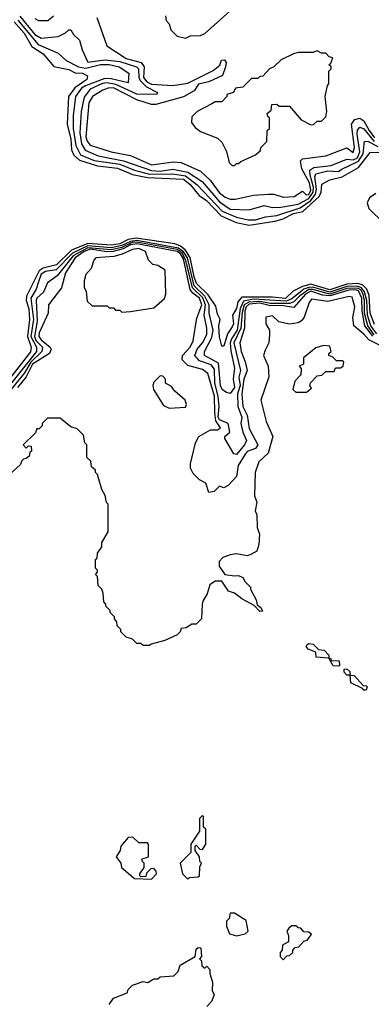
# Model space of a CAD drawing. Extents: x 2668140 to 2765664, y 823621 to 955240.
# Tile 98 of 256: x 2715074 to 2716730, y 847310 to 851947. Entities that reach past the tile are written whole.
import ezdxf

# ---------------------------------------------------------------- set-up
doc = ezdxf.new("R2010")
doc.units = 0

msp = doc.modelspace()

# ---------------------------------------------------------------- linework, layer by layer
at = {"layer": '0CON02XD'}
for points in [[(2715760, 851965), (2715763, 851943), (2715777, 851927), (2715785, 851900), (2715815, 851870), (2715855, 851860), (2715878.3, 851871.7), (2715925, 851872.5), (2715945, 851882.5), (2716063, 851987)], [(2715047.8, 851937.8), (2715095, 851884), (2715131.3, 851821.3), (2715185, 851786.2), (2715235, 851726.2), (2715305, 851712), (2715335, 851696.7), (2715370, 851695), (2715392.5, 851682.5), (2715390, 851665), (2715333.1, 851626.9), (2715304.3, 851585.7), (2715297.1, 851455), (2715314.4, 851384.4), (2715317.1, 851335), (2715329.3, 851309.3), (2715355, 851285.6), (2715439.7, 851259.7), (2715535, 851247.8), (2715605, 851218.6), (2715675, 851204.3), (2715845, 851195.5), (2715875, 851172.9), (2715919.7, 851119.7), (2715954, 851095), (2716022.8, 851022.8), (2716092.6, 850992.6), (2716155, 850979.4), (2716275, 850998.1), (2716315, 851010), (2716363.3, 851035), (2716406.5, 851043.5), (2716484.2, 851115), (2716494, 851135), (2716497, 851173), (2716535, 851193.3), (2716592.5, 851207.5), (2716669.1, 851250.9), (2716725, 851322.5), (2716795, 851323.3)], [(2715064.7, 851944.7), (2715160.2, 851830.2), (2715255, 851790), (2715292.5, 851755), (2715350, 851725), (2715385, 851718.2), (2715455, 851736.7), (2715494.4, 851735.6), (2715542.5, 851725), (2715587.5, 851695), (2715585, 851650), (2715505, 851669.4), (2715475, 851670.6), (2715383.3, 851635), (2715365, 851624.2), (2715335.8, 851585), (2715325.8, 851495), (2715325.8, 851435), (2715338.1, 851355), (2715360.7, 851310.7), (2715423.8, 851283.8), (2715546.1, 851266.1), (2715615, 851237.8), (2715685, 851220.4), (2715795, 851220.9), (2715855, 851211.5), (2715909.1, 851169.1), (2716027.5, 851045), (2716095, 851017.1), (2716150, 851005), (2716185, 851004.4), (2716231.3, 851018.7), (2716285, 851025.6), (2716395, 851060.5), (2716445, 851095.4), (2716466.4, 851125), (2716470.9, 851149.1), (2716463.3, 851206.7), (2716468.6, 851221.4), (2716524.5, 851235.5), (2716575, 851232.9), (2716588.5, 851241.5), (2716669.4, 851280.6), (2716691.2, 851315), (2716697.5, 851375), (2716715, 851374.2), (2716760, 851350)], [(2715073.9, 851963.9), (2715145, 851878), (2715175, 851860), (2715255, 851867.5), (2715290, 851885), (2715305, 851900), (2715315, 851900), (2715327, 851877), (2715355, 851850), (2715367.5, 851805), (2715395, 851747.5), (2715475, 851758.9), (2715545, 851750), (2715623.8, 851725), (2715632.5, 851715), (2715634.4, 851675), (2715641.1, 851661.1), (2715670.9, 851630.9), (2715722.5, 851605), (2715720, 851595), (2715625, 851596.9), (2715527.3, 851642.7), (2715485, 851649.5), (2715463.9, 851646.1), (2715405, 851620), (2715377, 851583), (2715362.5, 851515), (2715357.1, 851415), (2715365, 851362.5), (2715382.4, 851332.4), (2715443.6, 851306.4), (2715562.6, 851282.6), (2715695, 851236.7), (2715735, 851234.5), (2715795, 851242.9), (2715865, 851229.4), (2715933.8, 851185), (2716015, 851088.8), (2716065, 851054.2), (2716155, 851052.5), (2716225, 851072.5), (2716265, 851063.3), (2716303.9, 851063.9), (2716385, 851078.6), (2716435.6, 851105), (2716456, 851135), (2716458.2, 851158.2), (2716441.8, 851215), (2716440.9, 851239.1), (2716458.3, 851251.7), (2716540.5, 851260.5), (2716615, 851290), (2716645, 851286.7), (2716665, 851297.1), (2716676.2, 851325), (2716662.5, 851407.5), (2716665, 851427.5), (2716675, 851441.2), (2716695, 851432.5), (2716743.8, 851373.8)], [(2715145, 851952.5), (2715163, 851943), (2715207, 851943), (2715232.5, 851965)], [(2715437, 851957), (2715483.6, 851823.6), (2715575, 851764.2), (2715645.6, 851745.6), (2715659.2, 851725), (2715657.5, 851675), (2715672.9, 851655), (2715695, 851643.3), (2715795, 851637.5), (2715865, 851647.5), (2715985, 851707.5), (2716016.4, 851733.6), (2716024.1, 851755.9), (2716038.8, 851758.8), (2716045.8, 851745.8), (2716043.3, 851725), (2716028.8, 851685), (2715965, 851654.3), (2715916.2, 851643.8), (2715895, 851612.5), (2715845.5, 851584.5), (2715715, 851547.5), (2715695, 851547.5), (2715625, 851570), (2715515, 851625.6), (2715490, 851625), (2715465, 851616), (2715416.2, 851585), (2715399.2, 851555), (2715385.8, 851395), (2715390.8, 851375), (2715405, 851356.2), (2715505, 851324.2), (2715595, 851307.1), (2715695, 851262.9), (2715797.7, 851277.7), (2715835, 851274), (2715925, 851234), (2715971.3, 851191.3), (2716013.7, 851133.7), (2716041.8, 851111.8), (2716065, 851102.5), (2716088.8, 851101.2), (2716175, 851121.2), (2716245, 851126.2), (2716270, 851125), (2716315, 851110.8), (2716365.9, 851114.1), (2716405, 851140), (2716422.6, 851122.6), (2716435, 851123.5), (2716445.3, 851145), (2716439.2, 851179.2), (2716402, 851245), (2716397, 851283), (2716405, 851292.5), (2716515, 851306.7), (2716615, 851343.3), (2716645, 851322.5), (2716651.2, 851345), (2716637.1, 851455), (2716652.7, 851477.3), (2716675, 851483.8), (2716695, 851471.2), (2716719.1, 851425), (2716745, 851391.5)], [(2716085, 851260), (2716095, 851270), (2716105, 851270), (2716115, 851280), (2716185, 851310), (2716208.3, 851331.7), (2716210, 851345), (2716237, 851373), (2716240, 851425), (2716250, 851435), (2716250, 851485), (2716241.7, 851491.7), (2716240, 851505), (2716258.3, 851521.7), (2716261.7, 851548.3), (2716285, 851550), (2716295, 851540), (2716345, 851540), (2716400, 851475), (2716445, 851452.5), (2716457, 851453), (2716475, 851470), (2716495, 851470), (2716515, 851490), (2716520, 851515), (2716512.5, 851585), (2716523, 851637), (2716530, 851645), (2716530, 851705), (2716540, 851715), (2716540, 851725), (2716530, 851735), (2716538.3, 851741.7), (2716548.3, 851768.3), (2716531.7, 851771.7), (2716515, 851790), (2716495, 851790), (2716475, 851800), (2716455, 851792.5), (2716385, 851792.5), (2716363, 851787), (2716305, 851757.5), (2716270, 851725), (2716250, 851715), (2716218.3, 851681.7), (2716205, 851680), (2716195, 851670), (2716165, 851670), (2716125, 851630), (2716090, 851625), (2716080, 851605), (2716050, 851595), (2716050, 851585), (2716025, 851560), (2715995, 851560), (2715978.3, 851551.7), (2715910, 851515), (2715885, 851490), (2715883, 851463), (2715900, 851440), (2715925, 851420), (2716005, 851390), (2716025, 851370), (2716047, 851327), (2716060, 851275), (2716075, 851260), (2716085, 851260)], [(2716750.7, 851129.3), (2716721.9, 851108.1), (2716710, 851085), (2716718, 851058), (2716789.1, 850989.1)], [(2716745, 850511.2), (2716723.6, 850565), (2716718.9, 850648.9), (2716707.9, 850677.9), (2716687.9, 850697.9), (2716665, 850704.7), (2716615, 850701.8), (2716535, 850675.7), (2716445, 850701.5), (2716405, 850691.1), (2716361.5, 850668.5), (2716325, 850633.9), (2716265, 850640), (2716119.7, 850640.3), (2716101.7, 850618.3), (2716095, 850586.7), (2716076.7, 850555), (2716080, 850515), (2716075, 850500), (2716052, 850468), (2716035, 850410), (2716025, 850410), (2716014, 850454), (2716012, 850505), (2716017.5, 850535), (2716005, 850560), (2715998, 850598), (2715962.1, 850652.1), (2715907.1, 850705), (2715895, 850736.7), (2715877.2, 850827.2), (2715853.2, 850863.2), (2715831.2, 850881.2), (2715805, 850891.2), (2715622, 850918), (2715585, 850911.8), (2715545, 850891.3), (2715505, 850884.7), (2715395, 850893.4), (2715318.5, 850861.5), (2715247.3, 850792.7), (2715185, 850777.8), (2715165.3, 850764.7), (2715105.6, 850645), (2715104.3, 850625), (2715117.5, 850585), (2715120, 850535), (2715110, 850455), (2715127.5, 850405), (2715125, 850383.3), (2714980.5, 850199.5)], [(2716755, 850467.1), (2716727.9, 850505), (2716711.4, 850555), (2716708.8, 850625), (2716697.8, 850665), (2716683.8, 850683.8), (2716665, 850692.4), (2716615, 850690), (2716535, 850663.4), (2716455, 850687.1), (2716435, 850685.9), (2716412.6, 850677.4), (2716355, 850632.5), (2716328.8, 850621.2), (2716175, 850630.3), (2716128.1, 850621.9), (2716112.2, 850587.8), (2716097.7, 850485), (2716071.1, 850445), (2716065.4, 850425), (2716067.5, 850387.5), (2716085.6, 850305.6), (2716079.2, 850255), (2716085.7, 850215), (2716065, 850187.5), (2716045, 850193.3), (2716027.5, 850205), (2716020, 850225), (2716009.7, 850329.7), (2715944, 850365), (2715943.8, 850385), (2715978.8, 850451.2), (2715985.6, 850485), (2715965.8, 850565), (2715966.5, 850605), (2715945.7, 850645.7), (2715895, 850693.1), (2715863.7, 850825), (2715844.5, 850854.5), (2715821.9, 850871.9), (2715625, 850907.5), (2715595, 850903.1), (2715555, 850883.4), (2715505, 850872.4), (2715395, 850882), (2715322.3, 850847.7), (2715245, 850769.4), (2715195, 850760.6), (2715175, 850748.6), (2715162.9, 850712.9), (2715151.7, 850678.3), (2715125.6, 850635), (2715138.8, 850535), (2715126.9, 850455), (2715153.3, 850405), (2715153.1, 850385), (2714994.5, 850185)], [(2716743.4, 850463.4), (2716712.7, 850505), (2716698.3, 850565), (2716697.9, 850625), (2716690.8, 850655), (2716679.7, 850675), (2716665, 850683), (2716615, 850680.9), (2716535, 850654.4), (2716455, 850677.1), (2716435, 850676.6), (2716392.9, 850647.1), (2716365, 850618.9), (2716345, 850611.1), (2716255, 850610.8), (2716205, 850620.6), (2716152.3, 850617.7), (2716130.7, 850605), (2716121.1, 850568.9), (2716115.4, 850495), (2716081.5, 850425), (2716114.3, 850295), (2716105.6, 850264.4), (2716112.7, 850225), (2716099.1, 850185), (2716100.9, 850125), (2716119.4, 850075), (2716115.8, 850045), (2716124.3, 850004.3), (2716141.2, 849965), (2716132, 849945), (2716095, 849900), (2716082, 849902), (2716040, 849975), (2716040, 849985), (2716063.3, 850005), (2716056, 850045), (2716015, 850062.2), (2716008.2, 850075), (2716012.5, 850125), (2716007.8, 850175), (2715992.7, 850235), (2715991.5, 850301.5), (2715975, 850322.5), (2715921.1, 850341.1), (2715898.8, 850365), (2715909.2, 850395), (2715934, 850425), (2715955.8, 850465), (2715955.8, 850495), (2715943.1, 850555), (2715949.2, 850605), (2715936.9, 850636.9), (2715887.1, 850685), (2715856.3, 850813.7), (2715838.5, 850848.5), (2715815, 850865.2), (2715625, 850899.4), (2715602.7, 850897.3), (2715555, 850874.4), (2715505, 850863.1), (2715395, 850873), (2715325.5, 850835), (2715249.7, 850740.3), (2715205, 850707.5), (2715185.8, 850664.2), (2715155, 850636.2), (2715150.8, 850625), (2715156.8, 850526.8), (2715142.9, 850455), (2715151.5, 850435), (2715181.4, 850405), (2715178.6, 850385), (2715126.2, 850335), (2715095.8, 850284.2), (2715005, 850170.8)], [(2716736.3, 850456.3), (2716698.9, 850505), (2716686.8, 850575), (2716684.6, 850635), (2716670, 850670), (2716655, 850675.2), (2716623.5, 850673.5), (2716536.6, 850646.6), (2716500.6, 850650.6), (2716445, 850668.6), (2716420, 850655), (2716365, 850592.5), (2716305, 850600.7), (2716255, 850599.4), (2716205, 850611.7), (2716155, 850607.1), (2716140.4, 850595), (2716134, 850574), (2716132.7, 850495), (2716110, 850425), (2716116.1, 850383.9), (2716136.4, 850336.4), (2716145.8, 850295), (2716130, 850255), (2716120, 850185), (2716124.2, 850125), (2716145.8, 850085), (2716155, 850022.5), (2716195.8, 849945), (2716185, 849928), (2716145.8, 849914.2), (2716135, 849901.2), (2716102.7, 849847.3), (2716094.2, 849795.8), (2716055, 849753.3), (2716035, 849743.3), (2716015, 849750), (2715990, 849725), (2715965, 849720), (2715950, 849765), (2715920.7, 849780.7), (2715890.7, 849810.7), (2715877.5, 849835), (2715877.5, 849855), (2715902.5, 849955), (2715917.5, 849985), (2715972.5, 850015), (2716005, 850016.2), (2716020, 850025), (2715997.5, 850057.5), (2715992.9, 850095), (2715990.9, 850175), (2715960.5, 850280.5), (2715935, 850300), (2715865, 850319.2), (2715838.8, 850345), (2715840, 850365), (2715876.2, 850405), (2715890, 850435), (2715907.7, 850542.3), (2715931.9, 850605), (2715920.6, 850635), (2715889.5, 850659.5), (2715877.3, 850677.3), (2715845, 850820.8), (2715830.3, 850845), (2715815, 850855.7), (2715625, 850891.7), (2715595, 850886.8), (2715561.6, 850868.4), (2715514, 850856), (2715484, 850854), (2715405, 850866.1), (2715377.8, 850855), (2715335.7, 850825), (2715290, 850755), (2715271.2, 850685), (2715210, 850605), (2715207.5, 850565), (2715175, 850493.3), (2715165, 850472.5), (2715164.4, 850455), (2715175, 850439.2), (2715216.7, 850405), (2715221.2, 850395), (2715214.1, 850375.9), (2715134.6, 850325), (2715104.6, 850265.4), (2715063.3, 850215)], [(2715555, 850570), (2715595, 850572.5), (2715705, 850590), (2715756.4, 850633.6), (2715762.5, 850655), (2715758.3, 850768.3), (2715725, 850790), (2715700, 850795), (2715680, 850815), (2715666.7, 850855), (2715635, 850869.5), (2715605, 850865.5), (2715557.1, 850842.9), (2715517.6, 850832.4), (2715432.5, 850825), (2715423.3, 850815), (2715410, 850775), (2715385, 850747.5), (2715377, 850717), (2715377, 850687), (2715386.4, 850666.4), (2715391.7, 850621.7), (2715415, 850600), (2715485, 850600), (2715495, 850590), (2715515, 850590), (2715525, 850580), (2715545, 850580), (2715555, 850570)], [(2716768.9, 850415), (2716718.8, 850438.8), (2716695, 850466.7), (2716647.5, 850505), (2716643.3, 850545), (2716652, 850595), (2716639.7, 850639.7), (2716625, 850644), (2716525, 850620.6), (2716448.3, 850631.7), (2716436.7, 850615), (2716414.2, 850545.8), (2716401.7, 850528.3), (2716385, 850520), (2716345, 850513.3), (2716293.8, 850523.8), (2716265, 850552.5), (2716233, 850547), (2716232.5, 850515), (2716250, 850485), (2716250, 850465), (2716247.5, 850425), (2716229.3, 850390.7), (2716222.5, 850365), (2716243.3, 850315), (2716246.7, 850265), (2716210, 850155), (2716233.8, 850055), (2716266.7, 849985), (2716244.3, 849905.7), (2716200, 849865), (2716182.5, 849815), (2716180, 849705), (2716190, 849675), (2716182.5, 849635), (2716190, 849615), (2716192.5, 849555), (2716202.5, 849525), (2716200, 849475), (2716190, 849445), (2716161.7, 849428.3), (2716145, 849422.5), (2716095, 849432.5), (2716065, 849427.5), (2716030, 849415), (2716012.5, 849395), (2716013, 849373), (2716040, 849335), (2716085, 849327.5), (2716105, 849330), (2716125, 849320), (2716135, 849300), (2716160, 849275), (2716160, 849265), (2716187.5, 849215), (2716191.7, 849191.7), (2716209.3, 849179.3), (2716217.5, 849162.5), (2716205, 849160), (2716178.3, 849188.3), (2716119.3, 849219.3), (2716086.1, 849246.1), (2716056.4, 849256.4), (2716025, 849302.5), (2715995, 849302.5), (2715970, 849285), (2715957, 849243), (2715938.3, 849211.7), (2715932.5, 849195), (2715930, 849125), (2715905, 849100), (2715885, 849100), (2715857, 849083), (2715835, 849080), (2715830, 849065), (2715815, 849050), (2715757, 849023), (2715693, 849007), (2715685, 849000), (2715655, 849000), (2715645, 849010), (2715625, 849010), (2715605, 849030), (2715575, 849040), (2715550, 849065), (2715550, 849075), (2715533, 849093), (2715531.7, 849111.7), (2715520, 849125), (2715520, 849135), (2715500, 849155), (2715500, 849165), (2715480, 849185), (2715480, 849195), (2715470, 849205), (2715467, 849247), (2715460, 849265), (2715443, 849283), (2715440, 849325), (2715430, 849335), (2715440, 849345), (2715440, 849355), (2715430, 849365), (2715430, 849405), (2715438.3, 849411.7), (2715440, 849435), (2715460, 849465), (2715460, 849485), (2715490, 849535), (2715490, 849665), (2715483, 849673), (2715477, 849707), (2715460, 849735), (2715440, 849805), (2715430, 849815), (2715430, 849825), (2715411.7, 849841.7), (2715408.3, 849868.3), (2715390, 849885), (2715390, 849945), (2715380, 849955), (2715375, 849990), (2715345, 850020), (2715315, 850030), (2715265, 850070), (2715205, 850070), (2715180, 850045), (2715180, 850035), (2715165, 850020), (2715155, 850020), (2715148.3, 850001.7), (2715090, 849945), (2715105, 849930), (2715115, 849940), (2715128.3, 849938.3), (2715130, 849915), (2715121.7, 849908.3), (2715118.3, 849891.7), (2715105, 849880), (2715091.7, 849878.3), (2715081.7, 849868.3), (2715078.3, 849851.7), (2714970, 849755)], [(2716425, 850192.5), (2716448.3, 850211.7), (2716440, 850225), (2716443, 850237), (2716475, 850270), (2716497, 850273), (2716515, 850290), (2716555, 850290), (2716561.7, 850308.3), (2716585, 850307.5), (2716597.5, 850315), (2716600, 850335), (2716595, 850340), (2716565, 850340), (2716548.3, 850358.3), (2716530, 850365), (2716530, 850375), (2716540, 850385), (2716535, 850410), (2716505, 850412.5), (2716468.3, 850401.7), (2716410, 850355), (2716410, 850325), (2716390, 850315), (2716400, 850305), (2716397.5, 850275), (2716370, 850245), (2716360, 850205), (2716375, 850192.5), (2716425, 850192.5)], [(2715777, 850117), (2715855, 850122.5), (2715860, 850135), (2715852.5, 850155), (2715805, 850197.5), (2715789.3, 850219.3), (2715760, 850235), (2715760, 850255), (2715748.3, 850268.3), (2715735, 850270), (2715705, 850240), (2715700, 850225), (2715703.3, 850205), (2715750.7, 850130.7), (2715777, 850117)], [(2716575, 848902.5), (2716550, 848905), (2716530, 848940), (2716470, 848945), (2716468.3, 848968.3), (2716432.3, 848982.3), (2716423.3, 848995), (2716427.5, 849005), (2716435, 849010), (2716456.4, 849006.4), (2716481.7, 848981.7), (2716508.3, 848978.3), (2716530, 848955), (2716530, 848940), (2716538.3, 848938.3), (2716540, 848930), (2716578.3, 848928.3), (2716580, 848905), (2716575, 848902.5)], [(2716705, 848790), (2716695, 848790), (2716688.3, 848798.3), (2716633.6, 848823.6), (2716630, 848860), (2716615, 848860), (2716602.5, 848875), (2716601.7, 848888.3), (2716615, 848890), (2716628.3, 848878.3), (2716630, 848860), (2716648.3, 848858.3), (2716691.7, 848811.7), (2716705, 848810), (2716710, 848805), (2716705, 848790)], [(2715865, 847900), (2715873, 847907), (2715915, 847910), (2715920, 847915), (2715922.5, 847957.5), (2715930, 847975), (2715922.5, 847982.5), (2715920, 848005), (2715900, 848035), (2715900, 848055), (2715905, 848060), (2715921.7, 848041.7), (2715935, 848040), (2715950, 848065), (2715950, 848135), (2715940, 848145), (2715940, 848195), (2715935, 848200), (2715920, 848185), (2715920, 848125), (2715880, 848065), (2715880, 848025), (2715830, 847975), (2715840, 847925), (2715865, 847900)], [(2715695, 847900), (2715717.5, 847925), (2715717, 847937), (2715705, 847950), (2715691.7, 847948.3), (2715671.7, 847928.3), (2715668.3, 847911.7), (2715645, 847910), (2715640, 847915), (2715640, 847925), (2715660, 847955), (2715660, 847975), (2715650, 847985), (2715650, 847995), (2715680, 848005), (2715680, 848065), (2715675, 848070), (2715635, 848070), (2715607, 848097), (2715583.9, 848096.1), (2715550, 848055), (2715547.5, 848035), (2715527.5, 848005), (2715550, 847975), (2715553.9, 847953.9), (2715615, 847903.3), (2715695, 847900)], [(2716095, 847632.5), (2716135, 847642.5), (2716150, 847655), (2716140, 847705), (2716085, 847740), (2716065, 847740), (2716060, 847715), (2716048.3, 847701.7), (2716048.3, 847678.3), (2716061.7, 847641.7), (2716095, 847632.5)], [(2716315, 847520), (2716331.7, 847538.3), (2716345, 847540), (2716360, 847555), (2716360, 847565), (2716371.7, 847578.3), (2716388.3, 847581.7), (2716411.7, 847608.3), (2716428.3, 847611.7), (2716448.3, 847638.3), (2716435, 847650), (2716411.7, 847651.7), (2716398.3, 847668.3), (2716385, 847670), (2716375, 847680), (2716355, 847680), (2716341.7, 847668.3), (2716332.5, 847655), (2716340, 847635), (2716340, 847605), (2716311.7, 847588.3), (2716310, 847565), (2716300, 847555), (2716300, 847535), (2716315, 847520)], [(2715495, 847310), (2715515, 847340), (2715580, 847365), (2715585, 847380), (2715605, 847400), (2715655, 847417.5), (2715677, 847413), (2715705, 847430), (2715725, 847430), (2715735, 847440), (2715800, 847445), (2715820, 847465), (2715830, 847495), (2715900, 847535), (2715905, 847570), (2715915, 847577.5), (2715926.7, 847576.7), (2715930, 847535), (2715920, 847525), (2715930, 847515), (2715931.7, 847491.7), (2715945, 847480), (2715955, 847490), (2715970, 847475), (2715970, 847455), (2715982.5, 847415), (2715980, 847375), (2715990, 847355), (2715976.4, 847323.6), (2715955, 847300)]]:
    msp.add_lwpolyline(points, dxfattribs=at)

doc.saveas('drawing.dxf')
